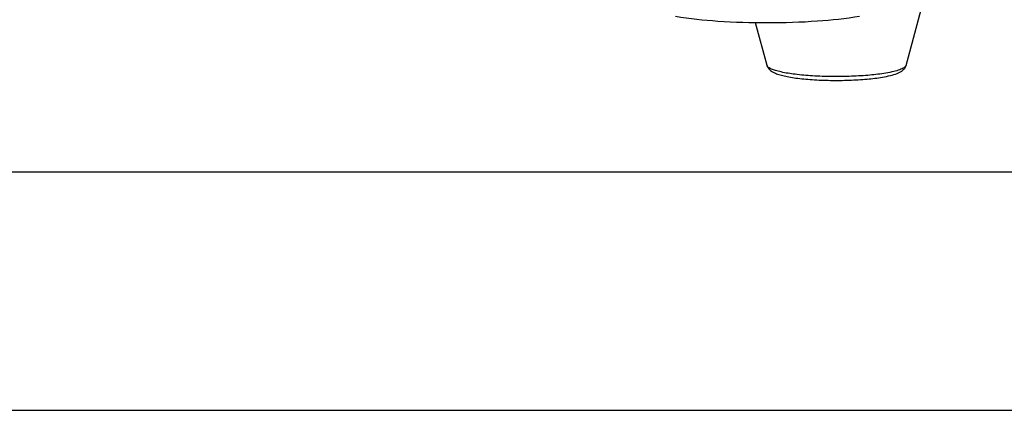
# Model space of a CAD drawing. Header units: millimetres. Extents: x 0 to 420, y 0 to 297.
# Tile 57 of 130: x 357 to 379, y 76 to 85. Entities that reach past the tile are written whole.
import ezdxf

# ---------------------------------------------------------------- set-up
doc = ezdxf.new("R2010")
doc.units = ezdxf.units.MM
doc.header["$LTSCALE"] = 23.1
doc.layers.get('0').update_dxf_attribs({"linetype": 'CONTINUOUS'})
doc.layers.add('RUNDUNGEN', color=7, linetype='CONTINUOUS')

msp = doc.modelspace()

# ---------------------------------------------------------------- linework, layer by layer
at = {"color": 7, "linetype": 'Continuous'}
for p, q in [((377.205, 83.948), (377.573, 85.318)), ((373.999, 83.947), (373.734, 84.927))]:
    msp.add_line(p, q, dxfattribs=at)
at = {"color": 2, "linetype": 'Continuous'}
for p, q in [((246.85, 81.495), (409.81, 81.495)), ((246.85, 76.005), (409.81, 76.005))]:
    msp.add_line(p, q, dxfattribs=at)
at = {"color": 7, "linetype": 'Continuous'}
for points, knots in [([(373.999, 83.947), (374.004, 83.926), (374.021, 83.89), (374.068, 83.833), (374.143, 83.784), (374.246, 83.743), (374.366, 83.71), (374.507, 83.68), (374.669, 83.655), (374.848, 83.635), (375.115, 83.613), (375.466, 83.599), (375.889, 83.603), (376.289, 83.627), (376.543, 83.657), (376.66, 83.677)], [0, 0, 0, 0, 0.02266, 0.042938, 0.079569, 0.118198, 0.163005, 0.215173, 0.274585, 0.340489, 0.411785, 0.565065, 0.722394, 0.871177, 1, 1, 1, 1]), ([(376.66, 83.677), (376.723, 83.687), (376.838, 83.71), (376.973, 83.75), (377.062, 83.789), (377.121, 83.825), (377.174, 83.876), (377.198, 83.922), (377.205, 83.948)], [0, 0, 0, 0, 0.303022, 0.551206, 0.658918, 0.762674, 0.873245, 1, 1, 1, 1])]:
    msp.add_open_spline(points, degree=3, knots=knots, dxfattribs=at)
at = {"color": 9, "linetype": 'Continuous'}
for points in [[(374.002, 83.938), (374.001, 83.941), (373.999, 83.944), (373.999, 83.947)], [(377.205, 83.948), (377.204, 83.945), (377.203, 83.943), (377.202, 83.94)]]:
    msp.add_open_spline(points, degree=3, dxfattribs=at)
for points, knots in [([(376.737, 83.769), (376.616, 83.749), (376.353, 83.717), (375.937, 83.692), (375.494, 83.686), (375.06, 83.701), (374.669, 83.735), (374.385, 83.779), (374.205, 83.824), (374.108, 83.858), (374.041, 83.892), (374.009, 83.923), (374.002, 83.938)], [0, 0, 0, 0, 0.132074, 0.285763, 0.449133, 0.609389, 0.754009, 0.871894, 0.918064, 0.954733, 0.981729, 1, 1, 1, 1]), ([(377.202, 83.94), (377.198, 83.931), (377.183, 83.913), (377.153, 83.89), (377.111, 83.868), (377.033, 83.836), (376.907, 83.801), (376.798, 83.78), (376.737, 83.769)], [0, 0, 0, 0, 0.057999, 0.132608, 0.226779, 0.341525, 0.63226, 1, 1, 1, 1])]:
    msp.add_open_spline(points, degree=3, knots=knots, dxfattribs=at)
at = {"layer": 'RUNDUNGEN', "color": 7, "linetype": 'Continuous'}
msp.add_open_spline([(376.133, 85.074), (375.811, 85.02), (375.105, 84.948), (374.012, 84.912), (372.92, 84.946), (372.213, 85.017), (371.891, 85.071)], degree=3, knots=[0, 0, 0, 0, 0.230018, 0.499861, 0.769776, 1, 1, 1, 1], dxfattribs=at)

doc.saveas('drawing.dxf')
